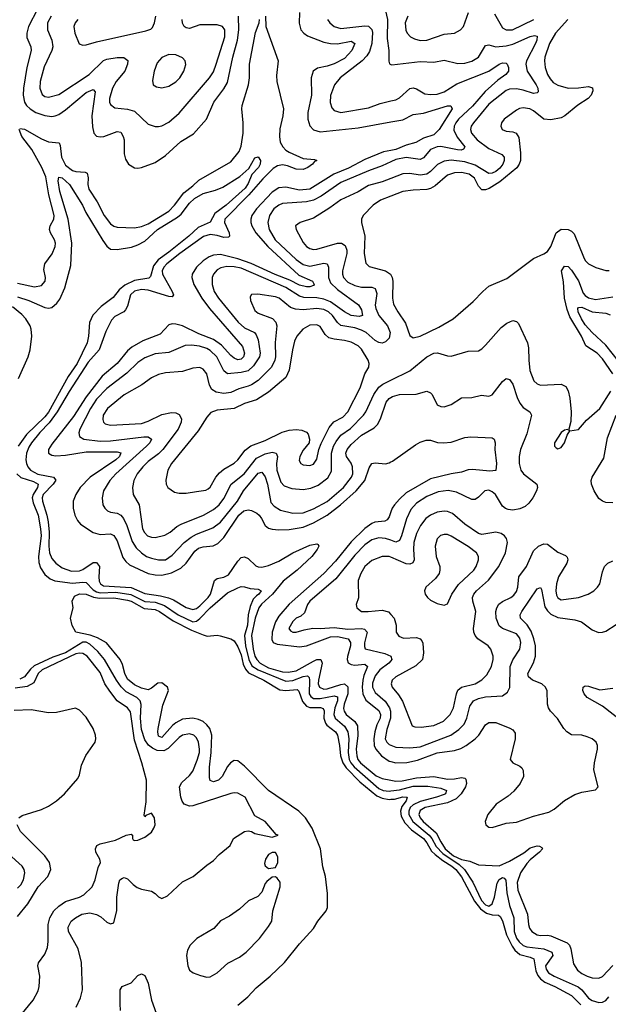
# Model space of a CAD drawing. Header units: inches. Extents: x 1305375 to 1407406, y 744550 to 841633.
# Tile 42 of 256: x 1327843 to 1331264, y 762527 to 768249. Entities that reach past the tile are written whole.
import ezdxf

# ---------------------------------------------------------------- set-up
doc = ezdxf.new("R2010")
doc.units = ezdxf.units.IN
doc.header["$MEASUREMENT"] = 0
doc.layers.add('B3726', color=7, linetype='Continuous')
doc.layers.add('B3736', color=7, linetype='Continuous')

msp = doc.modelspace()

# ---------------------------------------------------------------- linework, layer by layer
at = {"layer": 'B3726', "color": 5}
for points, elevation in [([(1330000, 768405.5), (1329966.5, 768406.5), (1329892.6, 768412.6), (1329830, 768431.7), (1329790, 768434.3), (1329778.8, 768430), (1329770, 768415.3), (1329772.4, 768390), (1329790, 768360.5), (1329810, 768341.6), (1329830, 768330.4), (1329865.5, 768325.5), (1329930, 768330.2), (1329950, 768323.2), (1329970, 768300.2), (1329981, 768250), (1329978.4, 768138.4), (1329989.5, 768070), (1329988, 768008), (1329992.3, 767992.3), (1330000, 767988.7)], 1060), ([(1327946.2, 768310), (1327894.5, 768210), (1327884.3, 768170), (1327885.4, 768145.4), (1327908.6, 768090), (1327910.1, 768070), (1327884.3, 767970), (1327865.9, 767850), (1327864.1, 767810), (1327870.6, 767770), (1327882.5, 767750), (1327902.9, 767730), (1327935.9, 767710), (1327990, 767692.8), (1328030, 767686.9), (1328050, 767690.6), (1328070, 767698.5), (1328110, 767725), (1328230, 767824.6), (1328270, 767843.5), (1328281.4, 767830), (1328262.1, 767690), (1328265.5, 767625.5), (1328273, 767590), (1328290, 767571.3), (1328310, 767567.5), (1328331.6, 767570), (1328410, 767599.4), (1328430, 767595), (1328445, 767570), (1328449.5, 767550), (1328450.2, 767470), (1328457.6, 767437.6), (1328475.8, 767410), (1328510, 767388), (1328530, 767386), (1328550, 767390.2), (1328630, 767419.2), (1328690, 767459), (1328780, 767540), (1328853.7, 767586.3), (1328929, 767670), (1328971.9, 767770), (1329030, 767846.3), (1329050, 767883.2), (1329081.2, 768030), (1329109.6, 768130), (1329117.4, 768190), (1329115.1, 768270)], 1020), ([(1327842.9, 767617.1), (1327870, 767612.7), (1327970, 767556.5), (1328010, 767538.8), (1328072.6, 767532.6), (1328078.1, 767518.1), (1328085.3, 767450), (1328110, 767402.7), (1328150, 767372.1), (1328170, 767366), (1328223, 767363), (1328235.9, 767355.9), (1328240.8, 767330), (1328238.5, 767290), (1328244.5, 767264.5), (1328294.1, 767190), (1328334.6, 767110), (1328370, 767062.3), (1328390, 767048.6), (1328410, 767043.7), (1328510, 767038.8), (1328550, 767045.9), (1328590, 767062.5), (1328710, 767135.9), (1328743.6, 767170), (1328796.9, 767243.1), (1328850, 767284.1), (1328883.4, 767316.6), (1329070, 767423), (1329117.7, 767482.3), (1329130, 767514.4), (1329141.2, 767590), (1329141.4, 767650), (1329133.5, 767730), (1329136, 767750), (1329173.7, 767870), (1329179, 767910), (1329177.9, 767990), (1329214.5, 768174.5), (1329234.7, 768230), (1329237, 768250)], 980), ([(1329272.6, 768270), (1329273.7, 768210), (1329345.2, 768010), (1329336.3, 767923.7), (1329337.4, 767890), (1329376.7, 767730), (1329373.3, 767690), (1329355.1, 767615.1), (1329353.1, 767570), (1329357.5, 767537.5), (1329372.3, 767510), (1329390.8, 767490), (1329410, 767478), (1329490, 767442.3), (1329556.4, 767436.4), (1329570.4, 767430), (1329556.1, 767423.9), (1329544.7, 767410), (1329516.8, 767390), (1329490, 767378.7), (1329450, 767379.2), (1329399.3, 767399.3), (1329370, 767405.3), (1329340.5, 767399.5), (1329315.9, 767384.1), (1329255.5, 767324.5), (1329175.5, 767230), (1329035.8, 767090), (1329034.2, 767070), (1329060.7, 767010), (1329062.2, 766990), (1329055.8, 766984.2), (1329030, 766983.7), (1328990, 766995.1), (1328950, 767000.1), (1328911.1, 766988.9), (1328773.6, 766890), (1328698.5, 766830), (1328680.1, 766810), (1328671.8, 766790), (1328673.3, 766770), (1328730.1, 766670), (1328736.4, 766650), (1328730, 766638.9), (1328710, 766640.5), (1328590, 766677.7), (1328550, 766680.6), (1328510, 766670.3), (1328487.8, 766650), (1328470, 766584.7), (1328458.2, 766561.8), (1328448.2, 766551.8), (1328396.3, 766523.7), (1328376.9, 766503.1), (1328344, 766436), (1328304.4, 766330), (1328241.8, 766258.2), (1328131.5, 766088.5), (1328060.6, 765970), (1328013.6, 765906.4), (1327959.2, 765850), (1327911.3, 765788.7), (1327895.4, 765764.6), (1327881.8, 765730), (1327878.7, 765690), (1327882, 765670), (1327889.8, 765649.8), (1327905, 765630), (1327947.6, 765607.6), (1328038.9, 765590), (1328052.1, 765572.1), (1328038.3, 765550), (1327980.1, 765490), (1327973.9, 765470), (1327975.1, 765450), (1328001, 765370), (1328008.5, 765330), (1328014.2, 765270), (1328012.2, 765190), (1328016.2, 765150), (1328030, 765118), (1328052.5, 765090), (1328090, 765064), (1328144.3, 765044.3), (1328190, 765045.7), (1328210, 765054), (1328270, 765093.6), (1328290, 765095.1), (1328305.9, 765070), (1328302.6, 765010), (1328305.6, 764985.6), (1328311.9, 764970), (1328330, 764959.4), (1328490, 764948.1), (1328570, 764913.8), (1328661.4, 764901.4), (1328708.5, 764888.5), (1328736.6, 764876.6), (1328810, 764832.2), (1328850, 764821.9), (1328870, 764827.8), (1328890, 764842.4), (1328938.5, 764890), (1328952.2, 764910), (1328974.9, 764990), (1328990, 765001.8), (1329030, 765008), (1329057.6, 765022.4), (1329110, 765101.1), (1329130, 765123.5), (1329150, 765127.1), (1329170, 765116.8), (1329215.4, 765075.4), (1329230, 765068.3), (1329250, 765067.1), (1329290, 765077), (1329350, 765101.5), (1329429.9, 765150), (1329530, 765194.6), (1329570, 765202.4), (1329578, 765198), (1329582.4, 765190), (1329572.1, 765170), (1329540.5, 765130), (1329455.7, 765050), (1329374.3, 764985.7), (1329312, 764910), (1329247.9, 764852.1), (1329233.8, 764830), (1329211.2, 764770), (1329189.6, 764670), (1329199.1, 764590), (1329210, 764550.1), (1329220.8, 764530), (1329239.9, 764510), (1329290, 764483), (1329370, 764459.2), (1329403.6, 764456.4), (1329450, 764465.2), (1329550, 764521.6), (1329570, 764529.7), (1329594, 764530), (1329601.6, 764510), (1329579.7, 764410), (1329578.7, 764390), (1329585.6, 764370), (1329610, 764358.5), (1329630, 764359.3), (1329710, 764385.6), (1329730, 764388.2), (1329750, 764370.8), (1329751, 764330), (1329729.1, 764270), (1329725.9, 764245.9), (1329728.8, 764230), (1329740.6, 764210), (1329790.1, 764170), (1329805.9, 764145.9), (1329807.9, 764087.9), (1329797.9, 764010), (1329801.9, 763970), (1329809.2, 763950), (1329824.8, 763930), (1329915.2, 763855.2), (1329950, 763839.4), (1330000, 763829.3)], 980), ([(1328025.2, 768270), (1328004, 768230), (1328005.2, 768190), (1328029.5, 768130), (1328035, 768090), (1328030.5, 768069.5), (1327984.5, 767975.5), (1327961.9, 767890), (1327959.1, 767850), (1327973, 767813), (1327990, 767802.3), (1328010, 767798.6), (1328070, 767813), (1328246, 767930), (1328330, 768010.8), (1328350, 768018.6), (1328409.4, 768029.4), (1328448.5, 768028.5), (1328470.8, 768010.8), (1328470.2, 767990), (1328453.7, 767950), (1328404.3, 767890), (1328382.1, 767850), (1328365.3, 767790), (1328364.8, 767770), (1328370, 767756.4), (1328396.9, 767736.9), (1328470, 767728.9), (1328510, 767717.6), (1328590, 767642), (1328630, 767627.1), (1328650, 767627.1), (1328670, 767631.3), (1328710, 767652.3), (1328770, 767704.7), (1328946.3, 767910), (1328970, 767945.7), (1328985.7, 767990), (1329034.6, 768150), (1329034.9, 768190), (1329021.7, 768210), (1328990, 768219), (1328890, 768218.2), (1328830, 768198), (1328810, 768200.4), (1328799.8, 768210), (1328789.2, 768229.2), (1328787.8, 768250)], 1040), ([(1328181.3, 768250), (1328164.9, 768230), (1328157.6, 768210), (1328162.8, 768170), (1328189.3, 768109.3), (1328210, 768100.3), (1328230, 768101.8), (1328290, 768120.5), (1328577, 768183), (1328605.8, 768194.2), (1328615.8, 768204.2), (1328627.4, 768230), (1328633.8, 768270)], 1060), ([(1329469.4, 768290), (1329468, 768228), (1329476.9, 768190), (1329493.6, 768170), (1329515.5, 768155.5), (1329610, 768117.5), (1329650, 768109.7), (1329690, 768108.8), (1329770, 768124.4), (1329790.7, 768110), (1329773.2, 768070), (1329730, 768023.8), (1329670, 767991.7), (1329630, 767977.8), (1329574, 767966), (1329547.8, 767950), (1329536.8, 767910), (1329539.1, 767810), (1329517.1, 767710), (1329518.4, 767670), (1329530, 767631.8), (1329550, 767609.4), (1329590, 767597.1), (1329810, 767621.1), (1330000, 767654.4)], 1020), ([(1329632.6, 768250), (1329645.4, 768230), (1329670.3, 768210), (1329710, 768197), (1329850, 768213.8), (1329870, 768211.2), (1329890, 768191.4), (1329894, 768174), (1329889, 768111), (1329875.5, 768064.5), (1329861.6, 768038.4), (1329832.6, 768010), (1329705.6, 767910), (1329671.8, 767870), (1329650, 767808.7), (1329648.1, 767768.1), (1329656.9, 767736.9), (1329670, 767720.8), (1329710, 767710.2), (1329870, 767736.8), (1329938, 767762), (1330000, 767776.5)], 1040), ([(1327830, 766716.9), (1327930, 766696.6), (1327970, 766704.7), (1327990.8, 766730), (1327992.7, 766750), (1327982.5, 766797.5), (1327989, 766830), (1328032.3, 766887.7), (1328049.8, 766930), (1328050.5, 766950), (1328044.5, 766970), (1328022, 767010), (1328016.2, 767030), (1328020.7, 767050), (1328041.9, 767090), (1328044.2, 767110), (1328012.7, 767230), (1327995.1, 767335.1), (1327972.1, 767390), (1327913.5, 767493.5), (1327855.3, 767570), (1327839.8, 767610)], 980), ([(1327830, 766637.2), (1327896, 766616), (1327990, 766575.5), (1328010, 766572.5), (1328030, 766576.8), (1328059.3, 766600.7), (1328075.4, 766624.6), (1328105.3, 766690), (1328139.7, 766820.3), (1328146.6, 766950), (1328124.8, 767090), (1328076, 767250), (1328067.2, 767312.8), (1328070, 767333.1), (1328090, 767329.1), (1328132.8, 767290), (1328207.5, 767170), (1328227.4, 767127.4), (1328325.4, 766965.4), (1328350, 766931.6), (1328370, 766914.8), (1328410, 766912.3), (1328492.8, 766927.2), (1328530, 766940.4), (1328570, 766962.5), (1328644.4, 767030), (1328759.7, 767100.3), (1328781, 767119), (1328830, 767182.5), (1328858.3, 767210), (1328910, 767238.2), (1328981.3, 767258.7), (1329023.8, 767276.2), (1329123.3, 767336.7), (1329175.7, 767384.3), (1329210, 767445.5), (1329230, 767450.8), (1329242, 767430), (1329240.3, 767410), (1329231.1, 767390), (1329191.8, 767348.2), (1329170, 767296), (1329153.4, 767270), (1329042.5, 767170), (1328977.8, 767122.2), (1328950, 767072.8), (1328879.8, 767040.2), (1328826.1, 766990), (1328710, 766897.3), (1328646.9, 766853.1), (1328621.6, 766818.4), (1328602.9, 766757.1), (1328594.3, 766745.7), (1328510, 766733.7), (1328453.4, 766706.6), (1328420.5, 766679.5), (1328386.1, 766633.9), (1328317.5, 766582.5), (1328268.7, 766531.3), (1328249, 766489), (1328243.4, 766410), (1328235.4, 766370), (1328177.9, 766250), (1328125.4, 766174.6), (1328010, 765967.1), (1327990, 765941.1), (1327882.8, 765837.2), (1327833.5, 765770)], 960), ([(1330000, 767489.4), (1329958.4, 767481.6), (1329850, 767436.1), (1329754, 767386), (1329668.4, 767350), (1329530, 767264.3), (1329470, 767257.7), (1329390, 767276.1), (1329350, 767271.1), (1329310, 767247.1), (1329219.9, 767150), (1329192.3, 767110), (1329186.3, 767090), (1329186.2, 767070), (1329192.2, 767050), (1329216.4, 767010), (1329284.8, 766930), (1329464.6, 766764.6), (1329545.5, 766730), (1329555, 766710), (1329550, 766704.5), (1329530, 766696.8), (1329510, 766695.5), (1329470, 766705.3), (1329414, 766734), (1329327.1, 766767.1), (1329188, 766832), (1329110, 766859.5), (1329010, 766884.5), (1328970, 766880.5), (1328944.6, 766870), (1328910, 766847.8), (1328871.3, 766810), (1328846, 766770), (1328843.3, 766750), (1328854.9, 766710), (1328901.3, 766630), (1328945.4, 766570), (1329138.8, 766350), (1329149.5, 766310), (1329143.9, 766290), (1329130, 766275), (1329110, 766272.5), (1329090, 766281.6), (1329070, 766296.9), (1329016.9, 766356.9), (1328970, 766390.5), (1328883.8, 766423.8), (1328789.5, 766470.5), (1328750, 766479.9), (1328730, 766480.5), (1328710, 766474.8), (1328659.3, 766420.7), (1328557.9, 766382.1), (1328495.2, 766344.8), (1328470, 766323.6), (1328409, 766250), (1328323.3, 766176.7), (1328230, 766056.9), (1328156.5, 765943.5), (1328030, 765782.2), (1328010.9, 765750), (1328010.2, 765730), (1328030, 765718), (1328054, 765714), (1328110, 765718), (1328230, 765737.8), (1328410, 765736.8), (1328431.1, 765731.1), (1328422.4, 765710), (1328402, 765690), (1328253, 765590), (1328194.1, 765530), (1328168.4, 765490), (1328154.1, 765450), (1328153.4, 765410), (1328163.9, 765370), (1328178.4, 765338.4), (1328196.5, 765316.5), (1328270, 765268.1), (1328310, 765256.6), (1328370, 765260.1), (1328390, 765250.9), (1328410, 765219.7), (1328443.3, 765123.3), (1328459.2, 765099.2), (1328480.8, 765080.8), (1328590, 765030.1), (1328630, 765022.5), (1328670, 765021.5), (1328725.9, 765034.1), (1328779.1, 765060.9), (1328809.9, 765090.1), (1328860.7, 765159.3), (1328882.5, 765177.5), (1328910, 765186.2), (1328968.2, 765191.8), (1328994.6, 765205.4), (1329030, 765240.1), (1329116.4, 765370), (1329144.9, 765395.1), (1329170, 765399.4), (1329190, 765396.1), (1329220.8, 765380.8), (1329234.8, 765370), (1329248.5, 765350), (1329270, 765308.6), (1329290, 765293.7), (1329310, 765287), (1329350, 765283.6), (1329410, 765286.2), (1329490, 765300.2), (1329550, 765323.9), (1329630, 765368.9), (1329708.2, 765430), (1329798.4, 765510), (1329849.9, 765570), (1329875, 765645), (1329890, 765668.9), (1329910, 765672.8), (1329968.3, 765668.3), (1329990, 765674.1), (1330000, 765678.9)], 1020), ([(1330000, 767422.2), (1329950, 767398.8), (1329870, 767370.8), (1329710, 767302.4), (1329596, 767224), (1329550, 767200.3), (1329510, 767190.3), (1329370, 767179.6), (1329348.6, 767171.4), (1329320.9, 767150), (1329294.4, 767110), (1329284.7, 767070), (1329292.6, 767030), (1329327.9, 766970), (1329450, 766854.6), (1329490, 766826.9), (1329530, 766815.6), (1329610, 766834.5), (1329629.5, 766829.5), (1329637.1, 766810), (1329637.3, 766750), (1329650, 766719.2), (1329690, 766679.9), (1329812.5, 766592.5), (1329830, 766563.1), (1329835.4, 766530), (1329816.9, 766523.1), (1329769.8, 766530), (1329730, 766551.6), (1329650, 766608.8), (1329610, 766624.2), (1329570, 766632.8), (1329493.6, 766633.6), (1329470, 766641), (1329390, 766691.4), (1329130, 766804.2), (1329090, 766812.9), (1329046, 766814), (1329012.8, 766807.2), (1328990, 766794.7), (1328968.8, 766770), (1328961.4, 766750), (1328961.5, 766710), (1328973.2, 766670), (1328999.2, 766630), (1329112.6, 766490), (1329150, 766458.2), (1329206.9, 766430), (1329218.1, 766418.1), (1329229.1, 766389.1), (1329240.6, 766310), (1329237.5, 766290), (1329202.6, 766237.4), (1329170, 766208.5), (1329130, 766198.2), (1329051.1, 766191.1), (1329030, 766207.7), (1328989.3, 766289.3), (1328950, 766327), (1328930, 766338.4), (1328888.5, 766351.5), (1328842.3, 766357.7), (1328804.2, 766355.8), (1328710, 766314.9), (1328630, 766307.5), (1328570, 766283.2), (1328530, 766256.1), (1328466, 766194), (1328350, 766105.7), (1328290, 766042.8), (1328253.7, 765990), (1328193.4, 765870), (1328187.3, 765847.3), (1328190, 765826.5), (1328214.9, 765810), (1328310, 765798.6), (1328370, 765800.6), (1328565.3, 765825.3), (1328590, 765824.4), (1328608.4, 765810), (1328599.5, 765790), (1328580.4, 765770), (1328401.5, 765610), (1328366.3, 765570), (1328330.2, 765510), (1328321.5, 765470), (1328325.4, 765430), (1328336.9, 765410), (1328353.6, 765393.6), (1328370, 765386.2), (1328410, 765380.1), (1328430, 765369.4), (1328447.3, 765350), (1328465.3, 765310), (1328496.6, 765216.6), (1328520.1, 765180.1), (1328550, 765150.8), (1328580.2, 765130), (1328610, 765119.3), (1328650, 765109), (1328690, 765110.1), (1328730, 765136.4), (1328799.9, 765210), (1328838.8, 765241.2), (1328870, 765259.4), (1328965.1, 765294.9), (1329010, 765328.5), (1329108.4, 765450), (1329144.1, 765510), (1329230, 765612.8), (1329250, 765619), (1329270, 765592.2), (1329282.9, 765550), (1329303.6, 765443.6), (1329321.4, 765421.4), (1329358, 765398), (1329430, 765381.4), (1329490, 765382.6), (1329550, 765405.2), (1329630, 765448.2), (1329725.8, 765530), (1329771.8, 765590), (1329778.7, 765610), (1329777.9, 765650), (1329770, 765670.8), (1329741.9, 765710), (1329739.3, 765730), (1329746.1, 765750), (1329770, 765780.7), (1329830, 765834.6), (1329902.6, 765877.4), (1329923.3, 765896.7), (1329941, 765930), (1329973.7, 766026.3), (1329990, 766046.8), (1330000, 766053.3)], 1040), ([(1330000, 767325.7), (1329950, 767306.8), (1329870, 767285.3), (1329810, 767248.8), (1329710, 767201), (1329645.6, 767154.4), (1329550, 767096), (1329474, 767070), (1329446, 767050), (1329450.4, 767030), (1329490, 766953.4), (1329510, 766931.3), (1329530, 766918.5), (1329550, 766913.1), (1329570, 766914.5), (1329690, 766950.1), (1329713, 766950), (1329735.7, 766935.7), (1329744.4, 766910), (1329744.2, 766890), (1329718.7, 766790), (1329718.3, 766770), (1329724.7, 766750), (1329750, 766723.3), (1329790, 766703.3), (1329830, 766694.2), (1329890, 766694.8), (1329910, 766686.3), (1329917.9, 766657.9), (1329909.6, 766590.4), (1329912.5, 766570), (1329931.1, 766530), (1329981, 766470), (1329995.5, 766430), (1329990, 766397.6), (1329970, 766375.8), (1329950, 766369.4), (1329930, 766372.3), (1329910, 766383.7), (1329856.6, 766430), (1329830, 766444), (1329790, 766457.6), (1329710, 766471), (1329690, 766488.3), (1329662, 766530), (1329638.4, 766550), (1329610, 766564.3), (1329570, 766571), (1329490, 766563), (1329446, 766566), (1329416.3, 766576.3), (1329351.7, 766630), (1329330, 766638.1), (1329226.3, 766653.7), (1329190, 766651.3), (1329182.3, 766637.7), (1329183.9, 766616.1), (1329210, 766558), (1329230, 766543.2), (1329313, 766513), (1329331.3, 766491.3), (1329336.8, 766470), (1329327.8, 766372.2), (1329329.3, 766290), (1329325.8, 766270), (1329306.9, 766230), (1329230, 766152.3), (1329190, 766125.9), (1329170, 766118), (1329116.7, 766103.3), (1329070, 766082), (1329030, 766076.6), (1328984.1, 766084.1), (1328959.6, 766099.6), (1328945.7, 766125.7), (1328930, 766191.2), (1328910, 766218.2), (1328890, 766227.8), (1328850, 766223.5), (1328790, 766203.4), (1328690, 766196.3), (1328650, 766186.3), (1328610, 766167.4), (1328552.7, 766127.3), (1328450, 766068.4), (1328352.9, 765990), (1328328.1, 765950), (1328325.3, 765925.3), (1328329.5, 765909.5), (1328340.6, 765900.6), (1328370, 765891.8), (1328550, 765902.4), (1328590, 765914.7), (1328670, 765953.4), (1328725.1, 765965.1), (1328750, 765963.2), (1328770, 765954), (1328783, 765930), (1328781.2, 765910), (1328763.6, 765870), (1328674, 765750), (1328650, 765725), (1328590, 765680.8), (1328558.1, 765650), (1328526.5, 765610), (1328506.1, 765570), (1328498.4, 765530), (1328502.5, 765490), (1328536.6, 765430), (1328557.6, 765290), (1328567.7, 765267.7), (1328585.8, 765250), (1328610, 765240.7), (1328630, 765238.9), (1328686.8, 765253.2), (1328718, 765270), (1328756.9, 765303.1), (1328782.1, 765317.9), (1328910.9, 765369.1), (1328970, 765401.4), (1329001.8, 765430), (1329030, 765465.5), (1329071.6, 765550), (1329147.5, 765610), (1329219.8, 765700.2), (1329270, 765726.2), (1329310, 765735.2), (1329334, 765730), (1329340.5, 765710), (1329334.7, 765670), (1329337.5, 765630), (1329361.4, 765561.5), (1329379.9, 765539.9), (1329424, 765524), (1329490, 765518.4), (1329534.5, 765525.5), (1329577, 765543), (1329633.2, 765586.8), (1329655.5, 765624.5), (1329655, 765730), (1329667.8, 765770), (1329682.9, 765797.1), (1329710, 765834.8), (1329766.5, 765873.5), (1329840.9, 765950), (1329854.4, 765970), (1329900.4, 766070), (1329930, 766113.4), (1329952.7, 766130), (1330000, 766153.4)], 1060), ([(1330000, 767223), (1329939.7, 767200.3), (1329898, 767170), (1329839.6, 767110), (1329830.3, 767090), (1329829.1, 767070), (1329849.5, 766990), (1329845.6, 766890), (1329853.9, 766833.9), (1329873.7, 766813.7), (1329969.6, 766789.6), (1329998, 766770), (1330000, 766765.9)], 1080), ([(1327836.1, 766163.9), (1327893.1, 766290), (1327904, 766330), (1327912.6, 766410), (1327910.6, 766450), (1327903.3, 766470), (1327877.8, 766510), (1327854.9, 766534.9), (1327800.7, 766580.7)], 960), ([(1327827.2, 765610), (1327850, 765588.9), (1327924, 765564), (1327949.5, 765550), (1327945.7, 765530), (1327920.5, 765490), (1327916.4, 765470), (1327921.9, 765441.9), (1327950, 765369.2), (1327964.5, 765290), (1327967.2, 765250), (1327952.7, 765130), (1327954.9, 765094.9), (1327963.3, 765063.3), (1327990, 765024.1), (1328020.1, 765000.1), (1328047.1, 764987.1), (1328150, 764973.4), (1328210, 764980.2), (1328230, 764977.3), (1328270, 764935.7), (1328290, 764923.1), (1328310, 764918.4), (1328401.9, 764921.9), (1328488.5, 764908.5), (1328570, 764867.2), (1328630, 764863.2), (1328683.7, 764843.7), (1328764.9, 764790), (1328850, 764750.3), (1328870, 764753.2), (1328890, 764767.9), (1328950, 764831.3), (1329050, 764917.3), (1329110, 764947.5), (1329130, 764954.7), (1329150, 764952.9), (1329182.5, 764942.5), (1329230, 764939.3), (1329246, 764930), (1329233.6, 764910), (1329218.8, 764901.2), (1329199.6, 764880.4), (1329182, 764838.1), (1329170.5, 764790), (1329166.8, 764730), (1329150.4, 764670), (1329154.6, 764610), (1329175.3, 764530), (1329193.2, 764493.2), (1329228.7, 764470), (1329390, 764403.9), (1329430, 764408.4), (1329490, 764431.5), (1329515.2, 764435.2), (1329525.2, 764425.2), (1329526.7, 764410), (1329526.1, 764330), (1329534.8, 764314.8), (1329550, 764304.7), (1329590, 764303.6), (1329670, 764320.2), (1329690, 764313.9), (1329689.7, 764290), (1329674.1, 764250), (1329668.3, 764210), (1329676.8, 764190), (1329730, 764143.4), (1329749.8, 764110), (1329755.1, 764070), (1329752.6, 763990), (1329758.8, 763950), (1329768.2, 763930), (1329787.3, 763907.3), (1329930, 763781.5), (1329955, 763770), (1329990, 763765), (1330000, 763766.4)], 960), ([(1330000, 765387.8), (1329990, 765358.9), (1329978, 765342), (1329965.5, 765334.5), (1329907.7, 765327.7), (1329890, 765320.7), (1329850, 765291.7), (1329770, 765214.8), (1329678.2, 765101.8), (1329609.8, 765030.2), (1329410, 764851.4), (1329350, 764782.2), (1329328.9, 764750), (1329310.5, 764690), (1329307.6, 764647.6), (1329316.4, 764630), (1329339.3, 764619.3), (1329470, 764604.3), (1329510, 764610.1), (1329650, 764662.9), (1329690, 764664.1), (1329752.2, 764650), (1329765, 764630), (1329765.5, 764610), (1329748.1, 764548.1), (1329746.4, 764530), (1329751.9, 764511.9), (1329770, 764500.5), (1329790, 764497.4), (1329850, 764503), (1329865.5, 764490), (1329843.1, 764436.9), (1329837, 764410), (1329832.6, 764370), (1329838.1, 764330), (1329853.9, 764293.9), (1329930, 764234), (1329939.8, 764210), (1329937.2, 764190), (1329919.2, 764150), (1329907.7, 764110), (1329901.7, 764070), (1329904.1, 764030), (1329912.5, 764010), (1329945.3, 763970), (1329990, 763940.1), (1330000, 763937.4)], 1020), ([(1330000, 765223.4), (1329970, 765234.3), (1329930, 765238.3), (1329890, 765225.6), (1329850, 765197.5), (1329790, 765136.9), (1329681.1, 764998.9), (1329530.1, 764870), (1329516.4, 764850), (1329497.7, 764802.3), (1329477, 764783), (1329450, 764769.8), (1329430, 764750.6), (1329407.9, 764710), (1329416.2, 764696.2), (1329430, 764689.5), (1329450, 764689.5), (1329496.3, 764703.7), (1329547.5, 764712.5), (1329590.1, 764710.1), (1329670, 764716.5), (1329750, 764706.7), (1329830, 764710.5), (1329847.1, 764707.1), (1329862.7, 764690), (1329847.1, 764627.1), (1329846.2, 764606.2), (1329851.8, 764591.8), (1329964.8, 764564.8), (1330000, 764550.3)], 1040), ([(1330000, 765124.6), (1329990, 765128.8), (1329950.1, 765129.9), (1329890, 765105.2), (1329850, 765071.6), (1329825.1, 765030), (1329811.1, 764990), (1329811.8, 764888.2), (1329798, 764850), (1329802.8, 764830), (1329830.3, 764810.3), (1329869.3, 764809.3), (1329950, 764816.5), (1329986.8, 764806.8), (1330000, 764792.2)], 1060), ([(1329110, 762521.3), (1329169, 762570), (1329218.2, 762621.8), (1329299.5, 762690), (1329382.9, 762770), (1329470, 762878.2), (1329550, 762967.4), (1329576.1, 763010), (1329623.5, 763070), (1329632.1, 763090), (1329631.1, 763170), (1329620.9, 763270), (1329605.8, 763325.8), (1329591.4, 763430), (1329542.1, 763550), (1329503.8, 763610), (1329464.9, 763650), (1329288.3, 763768.3), (1329150, 763910.9), (1329110, 763940.9), (1329090, 763943), (1329069.1, 763930.9), (1329051.7, 763908.3), (1329019.9, 763850), (1328999.4, 763830), (1328970, 763820.5), (1328950, 763827.7), (1328945.7, 763845.7), (1328945.3, 763905.3), (1328956.5, 763990), (1328959.1, 764090), (1328947.7, 764130), (1328931.3, 764151.3), (1328909.3, 764169.3), (1328881.8, 764181.8), (1328850, 764189), (1328790, 764184.1), (1328750, 764162.8), (1328732.1, 764147.9), (1328670, 764076.9), (1328650, 764085.8), (1328645, 764110), (1328647.4, 764130), (1328675.5, 764264.5), (1328707.5, 764350), (1328702.5, 764370), (1328670, 764394.7), (1328646.2, 764393.8), (1328610, 764363.9), (1328590, 764354.8), (1328550, 764363.7), (1328510, 764382.3), (1328470, 764416.2), (1328453.9, 764450), (1328440.7, 764500.7), (1328427.6, 764530), (1328346.9, 764626.9), (1328295.8, 764655.8), (1328252.5, 764672.5), (1328168.8, 764690), (1328148, 764728), (1328138.5, 764770), (1328153.8, 764830), (1328147.8, 764870), (1328162.4, 764897.6), (1328190, 764911.9), (1328229.5, 764910.5), (1328272.5, 764892.5), (1328306.3, 764886.3), (1328390, 764889.8), (1328470, 764875.5), (1328490, 764869.1), (1328567.1, 764827.1), (1328630, 764820.3), (1328656.4, 764810), (1328734.6, 764754.6), (1328841.6, 764701.6), (1328910, 764673.6), (1328933.2, 764666.8), (1328990, 764671.2), (1329008.6, 764668.6), (1329070.2, 764650.2), (1329090, 764639.1), (1329110, 764605), (1329130, 764557.8), (1329142.6, 764502.6), (1329155.2, 764475.2), (1329173.7, 764453.7), (1329262, 764410), (1329355, 764355), (1329390, 764351.1), (1329455.4, 764355.4), (1329465.8, 764345.8), (1329486.6, 764286.6), (1329510, 764260.1), (1329530, 764251.1), (1329591.3, 764251.3), (1329606.2, 764246.2), (1329612.2, 764232.2), (1329610.7, 764190), (1329619.7, 764159.7), (1329628.1, 764148.1), (1329678.5, 764110), (1329690.1, 764090), (1329702.4, 764030), (1329707.7, 763970), (1329721.3, 763930), (1329740.4, 763900.4), (1329820.3, 763820.3), (1329918, 763738), (1329950, 763725.1), (1329990, 763717.4), (1330000, 763718)], 940), ([(1328171.2, 762510), (1328195.9, 762564.1), (1328207.2, 762610), (1328202.4, 762770), (1328182.8, 762850), (1328127.1, 762950), (1328124.2, 762975.8), (1328142.9, 763010), (1328167.6, 763030), (1328203.6, 763050), (1328250, 763058.5), (1328290, 763049.1), (1328314.5, 763034.5), (1328350, 763003.7), (1328370, 762994.4), (1328390, 763000.7), (1328407.3, 763072.7), (1328408.4, 763150), (1328418.3, 763230), (1328424.5, 763250), (1328440.1, 763259.9), (1328450, 763263.8), (1328470, 763256.4), (1328502, 763222), (1328525.7, 763205.7), (1328550, 763195.3), (1328610, 763183.6), (1328631.1, 763171.1), (1328650, 763150.4), (1328670, 763141.3), (1328702.5, 763157.5), (1328790, 763238), (1328851.1, 763268.9), (1328930, 763335.8), (1328970, 763363.1), (1329003, 763397), (1329066, 763450), (1329085.2, 763490), (1329148.7, 763530), (1329170, 763534.8), (1329190, 763530.8), (1329210, 763518.8), (1329310, 763498), (1329346, 763510), (1329333.6, 763513.6), (1329269.2, 763590), (1329210, 763622.7), (1329153, 763730), (1329110, 763752.8), (1329090, 763756), (1329070, 763751.9), (1328850, 763679.5), (1328830, 763677.4), (1328799.3, 763690), (1328787.5, 763707.5), (1328780.5, 763730), (1328772.5, 763790), (1328784.9, 763815.1), (1328830, 763856.5), (1328850, 763882), (1328875.2, 763944.8), (1328887.5, 763990), (1328888.7, 764010), (1328882, 764050), (1328870, 764075.5), (1328854.8, 764090), (1328830, 764099), (1328790, 764089.9), (1328770, 764077), (1328706.7, 764013.3), (1328680.3, 763999.7), (1328641.2, 764001.2), (1328614.6, 764014.6), (1328592.3, 764032.3), (1328570, 764063.5), (1328550, 764123.6), (1328544.6, 764190), (1328549, 764269), (1328542.5, 764290), (1328524.2, 764310), (1328462.6, 764342.6), (1328432.2, 764372.2), (1328405.4, 764410), (1328336.4, 764530), (1328297.9, 764577.9), (1328250, 764619.9), (1328230, 764630.5), (1328210, 764631.4), (1328110, 764569.4), (1328036.2, 764543.8), (1327927, 764493), (1327905, 764475), (1327870.1, 764430), (1327842.9, 764417.1)], 960), ([(1327850, 762463.7), (1327920.5, 762550), (1327950, 762604.9), (1327956.4, 762630), (1327961, 762690), (1327947.7, 762750), (1327951.8, 762768.2), (1327990, 762818.7), (1328003.9, 762856.1), (1328008.8, 762891.2), (1328008.5, 762990), (1328017.6, 763030), (1328040.5, 763070), (1328070, 763096.9), (1328110, 763123.4), (1328190.3, 763149.7), (1328216.7, 763163.3), (1328264.6, 763210), (1328282, 763250), (1328298.4, 763321.6), (1328313.1, 763350), (1328309.6, 763370), (1328286.2, 763410), (1328282.7, 763430), (1328291, 763449), (1328310, 763458.5), (1328399.6, 763480.4), (1328462, 763510), (1328490, 763516), (1328498, 763510), (1328498, 763490), (1328502.8, 763482.8), (1328510, 763478), (1328530, 763480.7), (1328570, 763498), (1328610, 763528), (1328623.6, 763550), (1328629.6, 763570), (1328625.6, 763610), (1328610, 763638), (1328575.9, 763624.1), (1328570, 763615.3), (1328566.3, 763626.3), (1328577.5, 763702.5), (1328579.4, 763830), (1328553.2, 763930), (1328510, 764062.2), (1328486.8, 764226.8), (1328470, 764249.1), (1328410.2, 764290.2), (1328366, 764346), (1328338.3, 764390), (1328310, 764455.4), (1328236, 764550), (1328210, 764566.1), (1328190, 764568.1), (1328170, 764562.7), (1327973.2, 764470), (1327950.1, 764450), (1327925, 764395), (1327886.1, 764373.9), (1327817, 764363)], 980), ([(1330000, 764522.7), (1329988.1, 764510), (1329936.9, 764470), (1329910, 764435.8), (1329893.5, 764393.5), (1329892.9, 764370), (1329910, 764339.6), (1329967.7, 764287.7), (1329993, 764250), (1329998.4, 764230), (1329998.8, 764190), (1329976.7, 764123.3), (1329968, 764070), (1329976, 764050), (1329990, 764036.6), (1330000, 764032.7)], 1040), ([(1327837.4, 763610), (1327856.6, 763623.4), (1327970, 763659.1), (1328010, 763678), (1328056.8, 763710), (1328103.5, 763750), (1328180.4, 763839.6), (1328190, 763860.7), (1328203, 763917), (1328228.1, 763971.9), (1328280.7, 764050), (1328285.6, 764070), (1328283.6, 764090), (1328271, 764130), (1328230, 764195.1), (1328190, 764236.8), (1328167, 764247), (1328056.9, 764223.1), (1328010, 764219.7), (1327910, 764238.1), (1327810, 764233.7)], 1020), ([(1327830, 763037.5), (1327890, 763111.5), (1327951.2, 763208.8), (1328007.4, 763270), (1328023.8, 763310), (1328015.9, 763350), (1327989.9, 763389.9), (1327847.1, 763530), (1327828, 763570)], 1020), ([(1327830, 763200.9), (1327850, 763221.5), (1327866, 763250), (1327873.7, 763290), (1327869.8, 763310), (1327857.6, 763330), (1327737.6, 763437.6)], 1040), ([(1328428.8, 762490), (1328426.2, 762530), (1328426.9, 762610), (1328439.3, 762630), (1328490, 762652.2), (1328530, 762693.4), (1328550, 762703.1), (1328570, 762694), (1328590.2, 762650.2), (1328608.4, 762550), (1328636, 762476)], 940)]:
    msp.add_lwpolyline(points, dxfattribs=dict(at, elevation=elevation))
for points, elevation in [([(1328710, 768046), (1328670, 768029.7), (1328642.7, 767997.3), (1328624, 767950), (1328614.6, 767894.6), (1328619.1, 767870), (1328638, 767858), (1328670, 767851.7), (1328710, 767862.8), (1328750, 767887.1), (1328773.1, 767910), (1328796.8, 767950), (1328807.7, 767987.7), (1328805.6, 768010), (1328790, 768027.3), (1328750, 768044.2)], 1060), ([(1329570, 766476.1), (1329530, 766473.6), (1329488.3, 766450), (1329454.2, 766410), (1329440.2, 766379.8), (1329427.7, 766330), (1329408.4, 766211.6), (1329389.2, 766170), (1329290, 766084.2), (1329219.7, 766040.3), (1329150, 766018.2), (1329090, 765989.3), (1328990, 765979.5), (1328954.9, 765965.1), (1328930, 765938.3), (1328879.8, 765860.2), (1328725.4, 765670), (1328704, 765630), (1328693, 765573), (1328693.4, 765550), (1328704, 765530), (1328743.4, 765503.4), (1328770, 765496.9), (1328810, 765497.2), (1328870, 765507.2), (1328925.5, 765514.5), (1328938, 765522), (1328950, 765532.9), (1328983.2, 765590), (1329004.2, 765615.8), (1329030, 765636.3), (1329090, 765671.8), (1329110, 765690.2), (1329153.9, 765746.1), (1329187.1, 765772.9), (1329270, 765803.9), (1329368.3, 765851.7), (1329410, 765864.2), (1329450, 765868), (1329483.5, 765863.5), (1329510.7, 765850.7), (1329519.3, 765839.3), (1329528, 765810), (1329524.6, 765790), (1329490, 765747.3), (1329470.3, 765710), (1329467.9, 765687.9), (1329476.3, 765670), (1329490, 765662), (1329530, 765657), (1329550, 765665.3), (1329570, 765694), (1329581.8, 765750), (1329594.5, 765785.5), (1329641.6, 765878.4), (1329669, 765911), (1329721, 765939), (1329750.4, 765970), (1329821.2, 766110), (1329849.9, 766190.1), (1329872.6, 766230), (1329874.8, 766250), (1329868.9, 766270), (1329830, 766333.8), (1329810, 766353.6), (1329770, 766374.2), (1329730, 766385.1), (1329670, 766391.5), (1329640.7, 766400.7), (1329619, 766419), (1329590, 766465.5)], 1080), ([(1329310, 763408.7), (1329290, 763398), (1329270.8, 763370), (1329265.5, 763345.5), (1329270.7, 763330.7), (1329290, 763316), (1329330, 763322), (1329344, 763350), (1329344, 763384), (1329330, 763408)], 960), ([(1329330, 763268), (1329310, 763266), (1329279.8, 763240.2), (1329270, 763228), (1329250, 763178), (1329227.1, 763152.9), (1329172.8, 763127.2), (1329120.9, 763079.1), (1329061.7, 763038.3), (1329010, 763012.3), (1328972, 762968), (1328873.4, 762910), (1328833, 762870), (1328818.8, 762841.2), (1328813.4, 762810), (1328820.7, 762750), (1328830, 762726), (1328850.4, 762710.4), (1328893.3, 762693.3), (1328930, 762683.8), (1328950, 762686.4), (1328990, 762710.4), (1329053.4, 762766.6), (1329120.1, 762799.9), (1329159.5, 762830), (1329237.6, 762910), (1329290, 762978), (1329307.8, 763010), (1329315.1, 763070), (1329357.2, 763210), (1329356.5, 763236.5), (1329340.4, 763260.4)], 960)]:
    msp.add_lwpolyline(points, close=True, dxfattribs=dict(at, elevation=elevation))
at = {"layer": 'B3736', "color": 5}
for points, elevation in [([(1331029, 768250), (1330958.1, 768170), (1330923, 768110), (1330896, 768030), (1330893.2, 768010), (1330896.9, 767970), (1330911.1, 767930), (1330925.4, 767905.4), (1330944.5, 767884.5), (1330970, 767867.5), (1331030, 767851.5), (1331090, 767852.2), (1331150, 767859.7), (1331171.7, 767851.7), (1331175.1, 767835.1), (1331165, 767810), (1331146.2, 767790), (1331087.3, 767752.7), (1331010.8, 767689.2), (1330990, 767678.6), (1330930, 767666.3), (1330890, 767669.8), (1330830, 767718.3), (1330807.3, 767730), (1330770, 767735.7), (1330748.4, 767731.6), (1330730, 767722), (1330658.7, 767670), (1330643.1, 767650), (1330638.7, 767630), (1330646.4, 767610), (1330670, 767600.3), (1330710, 767596.1), (1330728.4, 767588.4), (1330744.6, 767564.6), (1330754.6, 767474.6), (1330753, 767430), (1330746.3, 767410), (1330731.6, 767388.4), (1330633.7, 767306.3), (1330571.9, 767268.1), (1330550, 767259.5), (1330530, 767260.4), (1330510, 767281.1), (1330487, 767327), (1330454.8, 767350), (1330410, 767359.9), (1330370, 767358.3), (1330330, 767344.5), (1330257.1, 767282.9), (1330230, 767267.1), (1330210, 767261.2), (1330130, 767258.3), (1330070, 767249.4), (1330000, 767223)], 1080), ([(1330098.2, 768270), (1330084.2, 768230), (1330087, 768187), (1330095.3, 768170), (1330113.7, 768150), (1330136.8, 768136.8), (1330170, 768128.1), (1330210, 768129.5), (1330310, 768163.9), (1330370.6, 768169.4), (1330406, 768190), (1330422.3, 768210), (1330451.3, 768290)], 1080), ([(1330602.7, 768282.7), (1330650, 768202.3), (1330670.1, 768190.1), (1330706.6, 768190), (1330830.7, 768250)], 1080), ([(1330000, 767988.7), (1330006, 767986), (1330170, 768006.3), (1330250, 768001.7), (1330310, 768013.5), (1330390, 767995), (1330430, 767996.6), (1330470, 768007.2), (1330509.8, 768030), (1330550, 768099.6), (1330570, 768102.9), (1330611.2, 768091.2), (1330670, 768096), (1330710, 768106.4), (1330810.7, 768150.8), (1330835.9, 768155.9), (1330850, 768152.9), (1330848.7, 768130), (1330840.8, 768110), (1330789.6, 768010), (1330785.1, 767990), (1330793, 767950), (1330844.8, 767870), (1330854.3, 767850), (1330856.2, 767830), (1330850, 767823.1), (1330830, 767820.2), (1330770, 767839), (1330730, 767846.1), (1330690, 767844.3), (1330670, 767837.5), (1330570, 767757.2), (1330479.8, 767650), (1330467.7, 767630), (1330463.5, 767610), (1330468.4, 767590), (1330501, 767550), (1330570, 767501), (1330645.5, 767465.5), (1330659.3, 767450), (1330659.7, 767430), (1330651.9, 767410), (1330633.6, 767386.4), (1330610, 767366.5), (1330590, 767356.7), (1330570, 767354.2), (1330490, 767403.5), (1330430, 767423.2), (1330350, 767431.4), (1330310, 767427), (1330272.3, 767407.7), (1330230, 767366), (1330208.6, 767351.4), (1330170, 767345.4), (1330110, 767354.9), (1330070, 767352.1), (1330000, 767325.7)], 1060), ([(1330000, 767776.5), (1330030, 767783.5), (1330050, 767795.2), (1330110, 767848.3), (1330130, 767853.2), (1330150, 767846.2), (1330197.4, 767817.4), (1330230, 767813.5), (1330270, 767816.3), (1330310, 767830.2), (1330383.6, 767876.4), (1330570.6, 767949.4), (1330630, 767990.8), (1330650, 767998), (1330670, 767995.2), (1330675.6, 767990), (1330683.6, 767970), (1330683.9, 767950), (1330669.2, 767930), (1330622.2, 767897.8), (1330548.2, 767831.8), (1330474.7, 767745.3), (1330392.9, 767670), (1330377.6, 767650), (1330368.1, 767630), (1330365.9, 767605.9), (1330385.5, 767565.5), (1330430.1, 767510), (1330423, 767497), (1330409.2, 767490.8), (1330388.5, 767491.5), (1330291.4, 767511.4), (1330270, 767509.9), (1330230, 767494.2), (1330190, 767445.8), (1330170, 767436.9), (1330090, 767448.3), (1330030, 767436.2), (1330000, 767422.2)], 1040), ([(1330000, 767654.4), (1330070, 767666.6), (1330130, 767697.6), (1330190, 767706.4), (1330330, 767748.4), (1330348.8, 767748.8), (1330355.9, 767730), (1330280.4, 767610), (1330250, 767580.3), (1330190, 767559.2), (1330145.7, 767534.3), (1330090, 767519.2), (1330030, 767495), (1330000, 767489.4)], 1020), ([(1330000, 766765.9), (1330007.7, 766750), (1330011.1, 766730), (1330009.6, 766629.6), (1330015.9, 766595.9), (1330040.6, 766550), (1330085, 766485), (1330110, 766412.7), (1330130, 766399.6), (1330170, 766409.4), (1330278.7, 766461.3), (1330362, 766510), (1330479.3, 766610), (1330535.6, 766670), (1330570, 766699.2), (1330675, 766745), (1330830, 766861.1), (1330890, 766888.4), (1330910, 766902), (1330930.6, 766930), (1330961, 767010), (1330990, 767031.5), (1331030, 767030.1), (1331050, 767019.4), (1331064.8, 767004.8), (1331119.8, 766870), (1331130.1, 766850.1), (1331150, 766830.2), (1331191.4, 766808.6), (1331250, 766791.4), (1331270, 766791.4)], 1080), ([(1331290.6, 766190), (1331230, 766277), (1331199.8, 766310), (1331134.2, 766354.2), (1331108.8, 766410), (1331041, 766521), (1331025.1, 766565.1), (1331010.3, 766630), (1331004.7, 766724.7), (1330992.4, 766790), (1331010, 766816.9), (1331030, 766815.2), (1331050, 766793.7), (1331091.9, 766731.9), (1331119, 766659), (1331130, 766645.7), (1331150, 766633), (1331190, 766622.9), (1331290, 766638.1)], 1060), ([(1331323.7, 766263.7), (1331250, 766357.2), (1331170, 766430.6), (1331130, 766475.1), (1331107.9, 766510), (1331089.9, 766550), (1331086.8, 766570), (1331090, 766576.3), (1331110, 766577.1), (1331170, 766551.1), (1331250, 766542.5), (1331274.4, 766534.4)], 1040), ([(1330000, 766153.4), (1330110, 766207.7), (1330210, 766288.6), (1330250, 766310.2), (1330271.9, 766311.9), (1330330, 766294.6), (1330350, 766293.4), (1330450, 766321.7), (1330510, 766324.4), (1330530, 766336.4), (1330550, 766356.4), (1330640.9, 766459.1), (1330674.6, 766485.4), (1330710, 766500.8), (1330730, 766494.9), (1330742.3, 766482.3), (1330795, 766370), (1330801.1, 766341.1), (1330802, 766270), (1330808.9, 766210), (1330831.6, 766150), (1330850, 766132.7), (1330870, 766125), (1330991, 766131), (1331017.6, 766117.6), (1331031.8, 766091.8), (1331040.7, 766050), (1331049.1, 765970), (1331046.4, 765913.6), (1331034, 765870), (1331038, 765862), (1331027.3, 765867.3), (1331010, 765864), (1330990, 765849.2), (1330950.8, 765790), (1330951, 765770), (1330960.5, 765760.5), (1330970, 765754.8), (1330990, 765762.8), (1331009.3, 765790), (1331025.6, 765834.4), (1331040.4, 765859.6), (1331090, 765866.8), (1331137.7, 765922.3), (1331214.4, 765990), (1331278.4, 766090)], 1060), ([(1330000, 766053.3), (1330010, 766059.8), (1330050, 766070.7), (1330146.9, 766073.1), (1330210, 766089.1), (1330230, 766080.9), (1330239.6, 766070), (1330270.2, 766010.2), (1330290, 766001.1), (1330310, 765999.7), (1330350, 766012.2), (1330410, 766050.3), (1330470, 766052.6), (1330526.7, 766066.7), (1330570, 766060.3), (1330590, 766068.7), (1330650, 766145.5), (1330670, 766162.6), (1330690, 766157.6), (1330710.1, 766130.1), (1330734, 766054), (1330750, 766019.6), (1330770, 765994.4), (1330808.2, 765970), (1330817.4, 765950), (1330790, 765842), (1330753.6, 765750), (1330746.7, 765710), (1330746.3, 765670), (1330756.6, 765630), (1330771.3, 765610), (1330849.1, 765549.1), (1330852.6, 765530), (1330847.5, 765510), (1330826.3, 765470), (1330801.7, 765438.3), (1330780.1, 765419.9), (1330750, 765405.4), (1330710, 765398.9), (1330681.8, 765401.8), (1330667.3, 765407.3), (1330650, 765422), (1330607.6, 765490), (1330590, 765505.8), (1330570, 765514.2), (1330546.7, 765510), (1330510, 765473.7), (1330490, 765460.9), (1330470, 765461.2), (1330382.8, 765502.8), (1330333.4, 765513.4), (1330275.2, 765504.8), (1330210, 765478.4), (1330150, 765439.5), (1330117.3, 765402.7), (1330091.8, 765348.2), (1330062.6, 765250), (1330050, 765221.8), (1330030, 765212.6), (1330000, 765223.4)], 1040), ([(1331290, 765440.3), (1331250, 765443.1), (1331230, 765449.7), (1331210, 765466.6), (1331182.8, 765510), (1331166.6, 765550), (1331164.5, 765570), (1331169.8, 765590), (1331239, 765701), (1331260.4, 765819.6), (1331309.9, 765950)], 1040), ([(1330000, 765678.9), (1330010, 765683.6), (1330142.7, 765777.3), (1330170, 765793), (1330204.8, 765804.8), (1330230, 765805.8), (1330271.8, 765791.8), (1330306, 765790), (1330350, 765792.7), (1330430, 765819.7), (1330465.1, 765825.1), (1330590, 765818.4), (1330600.5, 765810), (1330607, 765790), (1330605.3, 765750), (1330614.4, 765670), (1330610.2, 765629.8), (1330574.9, 765625.1), (1330474, 765634), (1330450, 765631.9), (1330410, 765619), (1330350, 765609.4), (1330230, 765579.5), (1330090, 765498.9), (1330050, 765462.9), (1330021.8, 765430), (1330007.7, 765410), (1330000, 765387.8)], 1020), ([(1330000, 764792.2), (1330020.2, 764770), (1330031.4, 764730), (1330031.7, 764690), (1330046.1, 764666.1), (1330074.7, 764654.7), (1330150, 764658.2), (1330170, 764651.5), (1330179.5, 764639.5), (1330185.4, 764625.4), (1330189.4, 764570), (1330184.5, 764530), (1330145.4, 764494.6), (1330030, 764429.8), (1330007.7, 764410), (1330002.5, 764390), (1330008.7, 764370), (1330045.6, 764325.6), (1330067.7, 764287.7), (1330124.5, 764144.5), (1330138.7, 764138.7), (1330176.5, 764136.5), (1330250, 764146.9), (1330307.2, 764172.8), (1330345.8, 764210), (1330365, 764250), (1330380.9, 764330), (1330390, 764351.9), (1330411.2, 764368.8), (1330490, 764389.6), (1330528.3, 764411.7), (1330558.8, 764441.2), (1330585.7, 764490), (1330595.4, 764530), (1330594.7, 764550), (1330581.6, 764590), (1330565.3, 764610), (1330506.6, 764650), (1330490.7, 764670), (1330482.3, 764690), (1330480.2, 764710), (1330494.2, 764810), (1330476, 764870), (1330475.4, 764890), (1330482.5, 764910), (1330497.4, 764930), (1330567.7, 764992.3), (1330627.8, 765070), (1330666.8, 765150), (1330678.9, 765210), (1330673.4, 765233.4), (1330661, 765250), (1330642, 765262), (1330610, 765270.6), (1330530, 765257.5), (1330510, 765262), (1330430, 765317.4), (1330358.5, 765378.5), (1330330, 765390.6), (1330310, 765392.7), (1330270, 765386.2), (1330230, 765369.2), (1330203.5, 765350), (1330172.4, 765310), (1330150, 765262.7), (1330134.3, 765210), (1330131, 765170), (1330136.6, 765110), (1330128.2, 765091.8), (1330110, 765084.7), (1330090, 765086.3), (1330000, 765124.6)], 1060), ([(1330000, 764032.7), (1330030, 764020.9), (1330110, 764017.6), (1330170, 764022.7), (1330349, 764091), (1330396.1, 764123.9), (1330425.6, 764154.4), (1330442, 764190), (1330460, 764260), (1330481.6, 764290), (1330510, 764304), (1330550, 764313.5), (1330650, 764319.5), (1330678.4, 764341.6), (1330691.6, 764368.4), (1330694.1, 764490), (1330710, 764529.3), (1330749.9, 764590), (1330756.6, 764630), (1330750, 764655.3), (1330730, 764679.6), (1330650, 764709.9), (1330630, 764726.3), (1330611.6, 764770), (1330610.3, 764810), (1330615.3, 764830), (1330628.1, 764851.9), (1330650, 764868.4), (1330697.2, 764890), (1330715.1, 764904.9), (1330730, 764925.5), (1330737.4, 764950), (1330744, 765010), (1330789.4, 765070.6), (1330830, 765162.2), (1330857.6, 765190), (1330890, 765203), (1330910, 765200.6), (1330970, 765153.8), (1331015.2, 765135.2), (1331024.9, 765124.9), (1331028.2, 765110), (1331022.7, 765090), (1330975.4, 765010), (1330963.4, 764970), (1330960.1, 764930), (1330963.7, 764903.7), (1330970, 764889.2), (1330990, 764877.3), (1331090, 764890.9), (1331147.6, 764910), (1331179.7, 764930), (1331202.3, 764950), (1331215.5, 764970), (1331230, 765040.7), (1331242.5, 765070), (1331261.7, 765090), (1331290, 765104.5)], 1040), ([(1330000, 763937.4), (1330030, 763929.5), (1330092.4, 763932.4), (1330154.9, 763945.1), (1330270, 763988.8), (1330370, 764001.7), (1330407.1, 764012.9), (1330437.8, 764030), (1330491.1, 764070), (1330511.6, 764090), (1330549.6, 764150.4), (1330570, 764164.3), (1330610, 764165.3), (1330692.3, 764132.3), (1330710, 764120.8), (1330722.3, 764102.3), (1330723.7, 764070), (1330694.6, 763950), (1330709.1, 763929.1), (1330750.2, 763910.2), (1330760.8, 763900.8), (1330770, 763884.7), (1330771.1, 763850), (1330752.7, 763810), (1330715.4, 763764.6), (1330683, 763737), (1330612.6, 763690), (1330563.6, 763630), (1330547.7, 763590), (1330553.1, 763570), (1330570, 763556.9), (1330590, 763554.2), (1330670, 763579.5), (1330730, 763584.8), (1330830, 763620.1), (1330917.6, 763642.4), (1330950, 763660.9), (1331010, 763711.1), (1331070, 763745.4), (1331110, 763760.2), (1331190, 763773.4), (1331204.5, 763790), (1331180.9, 763890), (1331183, 763930), (1331201.3, 764010), (1331201, 764030), (1331193.6, 764050), (1331170, 764069.8), (1331141.9, 764081.9), (1331110, 764089.8), (1331050, 764093.5), (1331023.8, 764110), (1331005, 764130), (1330968.3, 764188.3), (1330928.9, 764230), (1330916.8, 764250), (1330910.6, 764270.6), (1330908.1, 764348.1), (1330899.8, 764370), (1330878, 764390), (1330823, 764410), (1330800.3, 764430), (1330796.8, 764450), (1330828.8, 764511.2), (1330841.7, 764550), (1330840.1, 764610), (1330831.2, 764651.2), (1330814.9, 764694.9), (1330791.8, 764731.8), (1330753.3, 764770), (1330752.1, 764790), (1330761.1, 764810), (1330850, 764940.2), (1330870, 764948.5), (1330876.6, 764936.6), (1330896.1, 764836.1), (1330910, 764812.6), (1330930, 764794), (1330970, 764774.2), (1331070, 764761.6), (1331108, 764750), (1331170, 764703.1), (1331207.8, 764687.8), (1331230, 764689.1), (1331250, 764696.1), (1331310, 764733.8)], 1020), ([(1330000, 764550.3), (1330000.7, 764550), (1330006.8, 764530), (1330000, 764522.7)], 1040), ([(1331336.7, 764176.7), (1331230, 764259.5), (1331141, 764310), (1331123.1, 764330), (1331115.6, 764350), (1331117.6, 764370), (1331130, 764377.3), (1331150, 764375.5), (1331214.1, 764354.1), (1331290, 764363.5)], 980), ([(1330000, 763829.3), (1330030, 763823.3), (1330065.6, 763825.6), (1330150, 763843.1), (1330250, 763850.4), (1330330, 763836), (1330370, 763836.8), (1330410, 763844.1), (1330430, 763841.5), (1330435.8, 763835.8), (1330440.9, 763810), (1330434.4, 763790), (1330409, 763750), (1330379.5, 763720.5), (1330330, 763697.2), (1330199, 763670), (1330170, 763652.5), (1330162.8, 763630), (1330169.7, 763610), (1330187.6, 763590), (1330263.3, 763523.3), (1330290, 763470), (1330316.6, 763430), (1330363.9, 763390), (1330410, 763368.9), (1330459, 763359), (1330510, 763337.1), (1330630, 763332.1), (1330690, 763357.6), (1330773.1, 763406.9), (1330810, 763436.1), (1330850, 763446.7), (1330865.1, 763445.1), (1330877.6, 763437.6), (1330881.3, 763430), (1330864.1, 763410), (1330810, 763367), (1330790, 763344), (1330753.7, 763290), (1330734.4, 763234.4), (1330737.5, 763190), (1330795.1, 763050), (1330799.8, 762990), (1330805.6, 762970), (1330818.9, 762950), (1330850, 762930.1), (1330870, 762925.9), (1330910, 762928.8), (1330930, 762925.1), (1331024.5, 762884.5), (1331038.8, 762870), (1331046.3, 762850), (1331061.2, 762761.2), (1331085.4, 762725.4), (1331110, 762705.8), (1331142, 762690), (1331170, 762681.3), (1331210, 762678.6), (1331230, 762689.2), (1331290, 762752.6)], 980), ([(1330000, 763766.4), (1330050, 763773.4), (1330130, 763794.9), (1330214.7, 763794.7), (1330290, 763783.7), (1330323.5, 763770), (1330318.1, 763750), (1330310, 763745.6), (1330265.8, 763730), (1330170, 763706), (1330130, 763686.5), (1330113.3, 763670), (1330104.1, 763650), (1330104.3, 763630), (1330127.2, 763590), (1330222, 763510), (1330238.6, 763490), (1330264.6, 763444.6), (1330302.4, 763402.4), (1330398.2, 763338.2), (1330428, 763310), (1330477, 763237), (1330526.4, 763130), (1330550, 763104.2), (1330570, 763097), (1330590, 763110), (1330603.5, 763150), (1330617.6, 763230), (1330630, 763252.9), (1330650, 763263.3), (1330659.6, 763259.6), (1330669, 763249), (1330675, 763175), (1330690, 763101.3), (1330715, 763030), (1330716.7, 762950), (1330730, 762911.6), (1330745.9, 762890), (1330770, 762868.6), (1330790, 762860.6), (1330888.6, 762848.6), (1330935.3, 762830), (1330942.5, 762810), (1330899.1, 762750), (1330902.4, 762730), (1330916.4, 762710), (1330948.6, 762690), (1331088.1, 762628.1), (1331111.2, 762610), (1331150, 762561.8), (1331170, 762548), (1331210, 762537.4), (1331230, 762539.9), (1331250, 762549.2), (1331267, 762570)], 960), ([(1330000, 763718), (1330020.6, 763719.4), (1330070, 763732.7), (1330095.5, 763730), (1330088.9, 763710), (1330064.5, 763675.5), (1330057.2, 763650), (1330060.9, 763620.9), (1330081.6, 763581.6), (1330119.8, 763539.8), (1330190.1, 763490), (1330210, 763465), (1330237.3, 763417.3), (1330257.7, 763397.7), (1330301.8, 763361.8), (1330354.9, 763330), (1330378.9, 763310), (1330410, 763267.6), (1330486.2, 763126.2), (1330521.9, 763081.9), (1330557, 763057), (1330590, 763046.9), (1330625.5, 763045.5), (1330636.6, 763036.6), (1330650, 763012.7), (1330672.9, 762930), (1330704.7, 762864.7), (1330720.9, 762840.9), (1330750, 762816.2), (1330810, 762801.3), (1330831.3, 762791.3), (1330842, 762722), (1330854.2, 762694.2), (1330870, 762674.2), (1330895.6, 762655.6), (1330953.6, 762630), (1331050, 762577.9), (1331103.7, 762523.7)], 940)]:
    msp.add_lwpolyline(points, dxfattribs=dict(at, elevation=elevation))
at = {"layer": 'B3736', "color": 5, "elevation": 1080}
msp.add_lwpolyline([(1330310, 765257.8), (1330288.9, 765251.1), (1330270, 765231.3), (1330256.9, 765190), (1330263.5, 765130), (1330285.4, 765070), (1330285.8, 765050), (1330280.2, 765030), (1330259.5, 765000.5), (1330203.8, 764950), (1330196.4, 764930), (1330199.5, 764910), (1330212.4, 764890), (1330230, 764875.3), (1330270, 764856), (1330310, 764846.4), (1330330, 764854), (1330354.8, 764910), (1330392.9, 764967.1), (1330482.5, 765050), (1330495.4, 765070), (1330509.8, 765110), (1330508.8, 765130), (1330497.6, 765150), (1330450, 765187.5), (1330350, 765246.8), (1330330, 765256.5)], close=True, dxfattribs=at)

doc.saveas('drawing.dxf')
